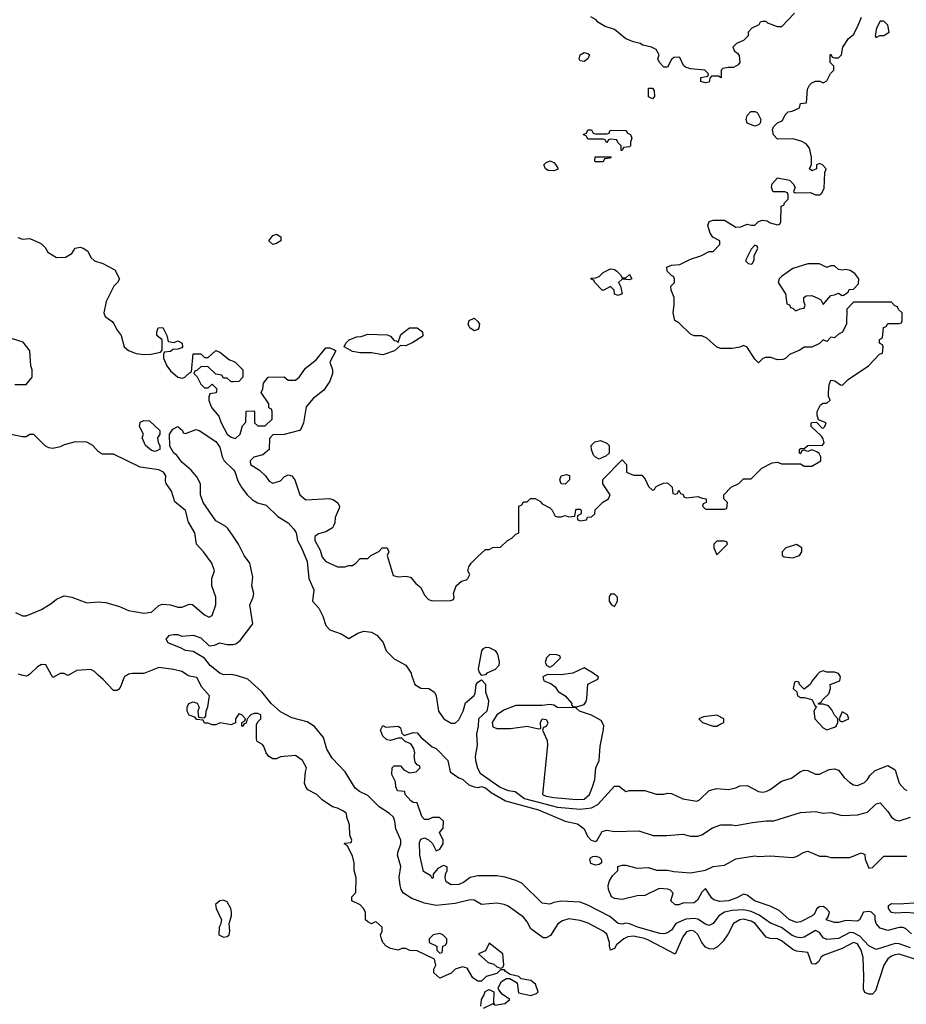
# Model space of a CAD drawing. Header units: inches. Extents: x 2348341 to 2479810, y 460419 to 613669.
# Tile 120 of 256: x 2418876 to 2423548, y 498264 to 503456. Entities that reach past the tile are written whole.
import ezdxf

# ---------------------------------------------------------------- set-up
doc = ezdxf.new("R2010")
doc.units = ezdxf.units.IN
doc.header["$MEASUREMENT"] = 0
for name, color, linetype in [('C4419', 7, 'Continuous'), ('C4429', 7, 'Continuous'), ('C4510', 7, 'Continuous'), ('C4520', 7, 'Continuous')]:
    doc.layers.add(name, color=color, linetype=linetype)

msp = doc.modelspace()

# ---------------------------------------------------------------- linework, layer by layer
at = {"layer": 'C4419', "color": 2, "elevation": 82}
for points in [[(2418922, 500000), (2418910, 499994), (2418886, 500000)], [(2419073.2, 500000), (2419050, 499988), (2419043.2, 500000)], [(2419133.7, 500000), (2419130, 499998), (2419126, 500000)], [(2419442.7, 500000), (2419428, 499992), (2419405.4, 499934.6), (2419396.9, 499923.1), (2419390, 499918), (2419370, 499918), (2419316.5, 499976.5), (2419290.2, 500000)], [(2420000, 499742.1), (2419990, 499738), (2419932, 499748), (2419910, 499738), (2419890, 499738), (2419870, 499746), (2419850, 499746), (2419842, 499762), (2419810, 499766), (2419798, 499778), (2419768.9, 499788.9), (2419758, 499810), (2419758, 499830), (2419768, 499850), (2419790, 499858), (2419811.1, 499851.1), (2419822, 499830), (2419814, 499810), (2419818, 499778), (2419850, 499774), (2419856.4, 499783.6), (2419858, 499810), (2419867.3, 499832.7), (2419875.3, 499890), (2419836.5, 499936.5), (2419810, 499988), (2419770, 499994), (2419760.4, 500000)]]:
    msp.add_lwpolyline(points, dxfattribs=at)
at = {"layer": 'C4419', "color": 2, "elevation": 86}
msp.add_lwpolyline([(2419950, 498812.7), (2419930, 498809), (2419907.3, 498790), (2419910.8, 498770), (2419938.8, 498710), (2419934.8, 498685.2), (2419926.8, 498670), (2419926, 498630), (2419950, 498618), (2419970, 498621), (2419979, 498630), (2419984, 498650), (2419979, 498690), (2419992.7, 498730), (2419992.7, 498750), (2419989.3, 498770), (2419970, 498804)], close=True, dxfattribs=at)
at = {"layer": 'C4429', "color": 2}
for points, elevation in [([(2423610, 498497.4), (2423510, 498527.6), (2423490, 498524.2), (2423470, 498518), (2423450, 498503.7), (2423430.4, 498470), (2423385.4, 498334.6), (2423370, 498318), (2423350, 498318), (2423330, 498326), (2423323.1, 498343.1), (2423325.1, 498410), (2423320.4, 498510), (2423310.9, 498550), (2423290, 498582.6), (2423270, 498589.7), (2423210, 498557.6), (2423110, 498520.9), (2423097.3, 498510), (2423086.8, 498490), (2423070, 498476), (2423050, 498477.2), (2423030, 498538), (2422970, 498543.7), (2422950, 498552.3), (2422890, 498599.3), (2422870, 498609.3), (2422830, 498611.8), (2422810, 498618), (2422751.6, 498690), (2422730, 498702), (2422690, 498712.6), (2422670, 498709.6), (2422637.3, 498690), (2422610, 498635.3), (2422583.5, 498596.5), (2422553.7, 498566.3), (2422530, 498554), (2422510, 498556), (2422490, 498566), (2422469.7, 498589.7), (2422450, 498631.8), (2422430, 498649.6), (2422410, 498653), (2422390, 498646.6), (2422370, 498619.3), (2422330, 498528.7), (2422190, 498602.6), (2422168.7, 498611.3), (2422110, 498623.5), (2422080.9, 498619.1), (2422058.8, 498610), (2422021.6, 498578.4), (2422010, 498558), (2421990, 498548.7), (2421983.7, 498570), (2421984.5, 498590), (2421970, 498633.2), (2421950, 498649.3), (2421871.2, 498691.2), (2421830, 498705.6), (2421770, 498714), (2421736.1, 498703.9), (2421712.5, 498687.5), (2421673.2, 498626.8), (2421650, 498614), (2421634.6, 498614.6), (2421570, 498661.2), (2421550, 498699), (2421530, 498722.7), (2421450, 498781.2), (2421429.4, 498789.4), (2421390, 498797), (2421310, 498789.4), (2421270, 498813.2), (2421250, 498815.1), (2421170, 498795.1), (2421070, 498785.1), (2421010, 498796.9), (2420942.7, 498822.7), (2420899.3, 498850), (2420886, 498870), (2420881.2, 498890), (2420875.1, 498935.1), (2420883.6, 498990), (2420867.6, 499050), (2420869.7, 499070.4), (2420884.5, 499110), (2420884.5, 499130), (2420857.2, 499190), (2420853.2, 499230), (2420845.2, 499250), (2420824, 499270), (2420770, 499305.2), (2420710, 499365.6), (2420665.9, 499385.9), (2420644.4, 499404.4), (2420591.8, 499490), (2420522, 499562), (2420494.7, 499610), (2420477, 499670), (2420430, 499729.4), (2420390, 499754), (2420310, 499775.1), (2420250, 499806), (2420200.7, 499850), (2420151.7, 499911.7), (2420077.6, 499977.6), (2420018, 499998), (2420006, 500000)], 78), ([(2420941.3, 500000), (2420958, 499950), (2420990, 499930.8), (2421032, 499930), (2421061, 499910), (2421070.8, 499890), (2421082.8, 499810), (2421111.3, 499770), (2421150, 499746), (2421170, 499746), (2421190, 499764.7), (2421213.2, 499810), (2421226, 499854), (2421269.1, 499890.9), (2421276.5, 499903.5), (2421282, 499950), (2421290, 499962), (2421310, 499974), (2421330, 499952), (2421330.8, 499910), (2421346.4, 499866.4), (2421345.2, 499845.2), (2421337, 499810), (2421294, 499770), (2421292.2, 499730), (2421282.4, 499690), (2421286, 499630), (2421275.5, 499570), (2421277.1, 499550), (2421289, 499509), (2421302.8, 499482.8), (2421408.3, 499408.3), (2421450, 499392.2), (2421486.5, 499386.5), (2421536.3, 499350), (2421609.5, 499329.5), (2421710, 499304), (2421830, 499292.8), (2421890, 499299.5), (2421923.3, 499316.7), (2422010, 499414.8), (2422034.4, 499414.4), (2422070, 499386), (2422090, 499391.3), (2422170, 499391.3), (2422230, 499371.3), (2422270, 499371.3), (2422290, 499378), (2422310, 499376), (2422370, 499346.8), (2422444.7, 499335.3), (2422458.6, 499341.4), (2422509.4, 499390.6), (2422550, 499401), (2422610, 499396), (2422650, 499406), (2422670, 499416), (2422710, 499418), (2422770, 499386.8), (2422790, 499382.8), (2422810, 499386.8), (2422830, 499396), (2422890, 499441), (2422943.1, 499456.9), (2422990, 499492), (2423010, 499498), (2423030, 499496), (2423070, 499478), (2423090, 499478), (2423142, 499502), (2423170, 499504.7), (2423190, 499498), (2423219.9, 499459.9), (2423250, 499433.4), (2423270, 499420.7), (2423290, 499417.3), (2423327, 499433), (2423344, 499450), (2423355.3, 499470), (2423383.2, 499496.8), (2423450, 499522.8), (2423490, 499501), (2423510.8, 499430), (2423538, 499398), (2423550.7, 499390.7)], 78), ([(2421320, 500000), (2421310, 499998), (2421308.7, 500000)], 78), ([(2421650.9, 500000), (2421632, 499990), (2421638, 499970), (2421675.5, 499955.5), (2421698.3, 499938.3), (2421713.2, 499913.2), (2421750.8, 499890), (2421784.7, 499850), (2421783.6, 499843.6), (2421792, 499832), (2421811.6, 499831.6), (2421850, 499844.7), (2421860.2, 499859.8), (2421864.1, 499875.9), (2421870, 499952), (2421922, 499978), (2421926, 499990), (2421912, 500000)], 82), ([(2423077.2, 500000), (2423051.1, 499968.9), (2423042, 499950), (2423010, 499926), (2422986, 499950), (2422982, 499962), (2422970, 499966), (2422958, 499962), (2422952, 499930), (2422971.6, 499911.6), (2422974, 499890), (2422990, 499882), (2423010, 499882), (2423050.9, 499870.9), (2423070, 499834), (2423074, 499834), (2423061, 499810), (2423066, 499770), (2423110, 499721), (2423130, 499711), (2423170, 499724.7), (2423178, 499730), (2423188, 499750), (2423188, 499770), (2423170, 499788), (2423156.4, 499816.4), (2423138, 499838), (2423110, 499846), (2423086, 499846), (2423086, 499850), (2423102, 499858), (2423106, 499870), (2423139, 499901), (2423148, 499930), (2423146, 499950), (2423198, 499970), (2423202, 499990), (2423195.3, 500000)], 82), ([(2421380.4, 498259.6), (2421432.5, 498267.5), (2421458, 498290), (2421418, 498318), (2421400.4, 498340.4), (2421398, 498350), (2421415.3, 498384.7), (2421440.4, 498399.6), (2421459.6, 498399.6), (2421498, 498378), (2421504.7, 498324.7), (2421570, 498311.3), (2421599, 498321), (2421608, 498330), (2421593.2, 498370), (2421570, 498389), (2421518, 498398), (2421506, 498410), (2421460.4, 498420.4), (2421436.4, 498436.4), (2421430, 498446), (2421410, 498446), (2421390, 498426), (2421334, 498410), (2421310, 498386), (2421290, 498386), (2421263.1, 498403.1), (2421234, 498454), (2421210, 498462), (2421171.1, 498448.9), (2421150, 498428), (2421090, 498402), (2421058, 498430), (2421058, 498450), (2421068, 498470), (2421062, 498502), (2420970, 498546), (2420932.7, 498547.3), (2420910, 498558), (2420890, 498558), (2420870, 498548.7), (2420830, 498558), (2420808, 498570), (2420788.7, 498590), (2420782, 498610), (2420778, 498630), (2420786, 498650), (2420786, 498670), (2420756.4, 498696.4), (2420750, 498698), (2420730, 498688.7), (2420710, 498698), (2420698, 498710), (2420698, 498750), (2420688, 498770), (2420670, 498788), (2420626, 498810), (2420626, 498830), (2420647.3, 498852.7), (2420648.7, 498930), (2420638, 498970), (2420638, 499010), (2420630, 499046), (2420602, 499102), (2420586, 499110), (2420590, 499114), (2420622, 499118), (2420626, 499130), (2420616.4, 499156.4), (2420614, 499210), (2420599, 499250), (2420598, 499270), (2420583.1, 499283.1), (2420550, 499299), (2420524.7, 499304.7), (2420470, 499342), (2420442, 499370), (2420395.1, 499395.1), (2420384, 499410), (2420377.2, 499430), (2420382, 499490), (2420388, 499510), (2420366, 499550), (2420330, 499575.3), (2420250, 499568), (2420230, 499558), (2420210, 499558), (2420188.7, 499570), (2420175.3, 499590), (2420163.1, 499623.1), (2420154.6, 499634.6), (2420128, 499650), (2420123.1, 499663.1), (2420123.1, 499736.9), (2420130, 499754), (2420146, 499770), (2420146, 499790), (2420130, 499798), (2420110, 499798), (2420094, 499790), (2420074, 499770), (2420070, 499746), (2420058, 499742), (2420050, 499728), (2420046, 499730), (2420046, 499750), (2420062, 499758), (2420066, 499770), (2420046, 499790), (2420030, 499795.3), (2420014, 499770), (2420012.7, 499747.3), (2420000, 499742.1)], 82), ([(2423570, 498562.2), (2423510, 498583.5), (2423490, 498585.1), (2423390, 498553.2), (2423350, 498572), (2423303.2, 498623.2), (2423270, 498641.7), (2423250, 498642.6), (2423190, 498611.2), (2423130, 498606), (2423110, 498614.5), (2423090, 498642.9), (2423070, 498653), (2423010, 498618.5), (2422990, 498614.7), (2422970, 498617.2), (2422946.5, 498626.5), (2422890, 498668.3), (2422832.5, 498692.5), (2422773.5, 498733.5), (2422730, 498753.5), (2422690, 498762), (2422630, 498758), (2422590, 498749.6), (2422560.5, 498730), (2422530, 498689.3), (2422510, 498679.3), (2422490, 498686), (2422450, 498713.3), (2422430, 498716.3), (2422386.6, 498713.4), (2422334, 498690), (2422310, 498655.1), (2422290, 498640.7), (2422270, 498635.6), (2422250, 498636.9), (2422133.2, 498670), (2422090, 498687.6), (2422070, 498692.3), (2422050, 498687.3), (2422030, 498689.6), (2421986.3, 498726.3), (2421870, 498786), (2421830, 498802), (2421730, 498807), (2421690, 498800.9), (2421670, 498792.7), (2421630, 498797.2), (2421522, 498902), (2421490, 498917.2), (2421433.6, 498933.6), (2421390, 498941.2), (2421290, 498940.7), (2421250, 498931.8), (2421214.6, 498905.4), (2421190, 498895.6), (2421150, 498894.5), (2421124, 498910), (2421117.2, 498930), (2421119, 498950), (2421128.7, 498970), (2421128, 498988), (2421110, 498995.3), (2421079.6, 498980.4), (2421054, 498950), (2421054, 498930), (2421050, 498928), (2421042, 498942), (2421004, 498964), (2420985.2, 499050), (2420983.1, 499116.9), (2420990, 499134), (2421010, 499142), (2421030, 499132), (2421051.1, 499111.1), (2421070, 499074), (2421090, 499082), (2421108, 499110), (2421108, 499130), (2421088, 499170), (2421108, 499192), (2421108.7, 499230), (2421088.9, 499248.9), (2421051.1, 499248.9), (2421030, 499238), (2421010, 499238), (2420994.6, 499254.6), (2420970, 499326), (2420950, 499328), (2420936.4, 499336.4), (2420908, 499370), (2420906, 499386), (2420866, 499390), (2420858, 499410), (2420856.4, 499436.4), (2420836.4, 499476.4), (2420838, 499510), (2420850, 499522), (2420882, 499522), (2420899.6, 499499.6), (2420930, 499484.7), (2420966, 499490), (2420986, 499510), (2420982, 499522), (2420970, 499526), (2420960.4, 499540.4), (2420955.3, 499570), (2420959, 499590), (2420952.7, 499612.7), (2420937.2, 499637.2), (2420908, 499650), (2420890, 499668), (2420870, 499668), (2420830, 499655.3), (2420810, 499658), (2420790, 499678), (2420778, 499710), (2420790, 499734), (2420804.7, 499724.7), (2420870, 499731.3), (2420882, 499722), (2420890, 499694), (2420902, 499682), (2420950, 499698), (2420970, 499696), (2420990.9, 499670.9), (2421050, 499622), (2421070, 499612), (2421132, 499550), (2421144.7, 499490), (2421190, 499458), (2421210, 499451.3), (2421242, 499422), (2421270.4, 499410.4), (2421290, 499407.7), (2421310, 499412), (2421330, 499404.9), (2421360.6, 499380.6), (2421436.3, 499336.3), (2421610, 499290.2), (2421750, 499230.4), (2421814.9, 499214.9), (2421851.3, 499190), (2421867.3, 499150), (2421886.8, 499130), (2421910, 499122.8), (2421919, 499130), (2421945.4, 499174.6), (2421970, 499182), (2422010, 499175.5), (2422138, 499178), (2422214.4, 499154.4), (2422285.6, 499154.4), (2422370, 499161), (2422410, 499151), (2422450, 499151), (2422470, 499158), (2422526, 499194), (2422570, 499210.8), (2422628.9, 499211.1), (2422650, 499206), (2422738, 499222), (2422810, 499230.8), (2422850, 499231), (2422990, 499276), (2423070, 499281), (2423110, 499271.3), (2423150, 499274.8), (2423210, 499258.8), (2423290, 499262.8), (2423342.7, 499277.3), (2423390, 499321), (2423410, 499326), (2423450, 499281), (2423470, 499250.8), (2423490, 499236), (2423510, 499230.8), (2423569.5, 499250.5)], 74), ([(2423575.5, 498635.5), (2423543.7, 498663.7), (2423530, 498669.3), (2423510, 498669.3), (2423450, 498653.2), (2423410, 498665.2), (2423389.5, 498690), (2423383.7, 498710), (2423384, 498730), (2423364, 498750), (2423350, 498753.3), (2423322, 498750), (2423300.7, 498710), (2423290, 498702), (2423230, 498706.6), (2423190, 498695.1), (2423170, 498695.1), (2423125.2, 498710), (2423135.5, 498724.5), (2423142.9, 498750), (2423126.6, 498770), (2423110, 498780.5), (2423090, 498778.7), (2423076.3, 498770), (2423062, 498738), (2423051.3, 498730), (2422990, 498698), (2422970, 498695.1), (2422930, 498712), (2422878, 498758), (2422830, 498782), (2422748.7, 498810), (2422710, 498839), (2422690, 498844), (2422654.6, 498825.4), (2422611.3, 498810), (2422566.2, 498806.2), (2422534.2, 498814.2), (2422522.9, 498822.9), (2422490, 498875.3), (2422470, 498855.3), (2422447.5, 498812.5), (2422430, 498799), (2422370, 498797.2), (2422350, 498789.3), (2422330, 498789.3), (2422308, 498810), (2422319, 498850), (2422305.6, 498865.6), (2422291.9, 498871.9), (2422246, 498874), (2422170, 498838), (2422130, 498835.3), (2422050, 498817.2), (2422010, 498821.2), (2421995.3, 498830), (2421979, 498870), (2421977.2, 498890), (2421984.7, 498915.3), (2421999, 498941), (2422028, 498970), (2422028, 498990), (2422050, 498998), (2422070, 498998), (2422130, 498982), (2422190, 498984.7), (2422231.1, 498971.1), (2422289.1, 498970.9), (2422323.5, 498963.5), (2422410, 498958), (2422490, 498972), (2422530, 498991), (2422590, 498998), (2422650, 499030.8), (2422750, 499046), (2422770, 499042.8), (2422830, 499046.8), (2422950, 499038.8), (2422970, 499042.8), (2423010, 499066), (2423030, 499071), (2423090, 499044.7), (2423125.4, 499045.4), (2423150, 499038), (2423250, 499038), (2423310, 499062), (2423319.6, 499059.6), (2423330, 499054), (2423330.8, 499030), (2423350, 498982), (2423370, 498986), (2423430, 499044.7), (2423550, 499045.5)], 70), ([(2421306, 498254), (2421309, 498290), (2421322, 498310), (2421328.7, 498331.3), (2421350, 498342), (2421374, 498330), (2421372.7, 498272.7), (2421378, 498262), (2421370, 498266), (2421318, 498242)], 82)]:
    msp.add_lwpolyline(points, dxfattribs=dict(at, elevation=elevation))
for points, elevation in [([(2421670, 499844), (2421630, 499839.3), (2421490, 499838.9), (2421430, 499816.3), (2421390.5, 499790), (2421364.9, 499750), (2421370, 499726.8), (2421390, 499719.1), (2421462, 499718), (2421550, 499730.7), (2421610, 499716), (2421622, 499718), (2421620.9, 499750), (2421629.4, 499770), (2421650, 499766), (2421659.1, 499750), (2421657.1, 499742.9), (2421650, 499729), (2421636.9, 499723.1), (2421631, 499710), (2421655.1, 499655.1), (2421657, 499630), (2421630.7, 499370), (2421650, 499361.1), (2421690, 499353.7), (2421810, 499343.1), (2421850, 499346), (2421878.4, 499370), (2421894, 499410), (2421907, 499450), (2421912.3, 499510), (2421929.3, 499550), (2421934.2, 499625.8), (2421953.2, 499713.2), (2421953.6, 499733.6), (2421940.9, 499760.9), (2421890, 499789.3), (2421826, 499810), (2421807.3, 499827.3), (2421710.8, 499829.2), (2421690, 499842)], 82), ([(2422550, 499788), (2422479.6, 499780.4), (2422454, 499770), (2422474, 499750), (2422530, 499731.3), (2422550, 499731.3), (2422570, 499742), (2422586, 499750), (2422586, 499770)], 82), ([(2423210, 499806), (2423194, 499770), (2423198, 499758), (2423210, 499754), (2423230, 499762), (2423246, 499770), (2423238, 499790)], 82), ([(2421910, 498997.2), (2421886.3, 499006.3), (2421881.2, 499030), (2421884.5, 499035.5), (2421896.5, 499043.5), (2421910, 499044.9), (2421930, 499039.1), (2421940.7, 499030), (2421941, 499019), (2421941, 499010), (2421930, 499001.2)], 70), ([(2423710, 498754), (2423730, 498758), (2423742, 498750), (2423730, 498738), (2423709.1, 498749.1), (2423669.5, 498749.5), (2423618.3, 498741.7), (2423550, 498748.7), (2423490, 498744.2), (2423470, 498747.4), (2423453.6, 498770), (2423454.8, 498785.2), (2423470, 498794.9), (2423510, 498793.7), (2423610, 498801.3), (2423650, 498824), (2423670, 498807.3), (2423690, 498778.8), (2423704.7, 498770), (2423703.6, 498763.6)], 66), ([(2421090, 498638), (2421054, 498630), (2421034, 498610), (2421034, 498590), (2421074, 498570), (2421074, 498550), (2421090, 498534), (2421102, 498538), (2421106, 498570), (2421122, 498578), (2421126, 498590), (2421126, 498610), (2421106, 498630)], 82), ([(2421350, 498586), (2421330, 498546), (2421294, 498530), (2421344.5, 498484.5), (2421374.8, 498474.8), (2421390, 498462), (2421410, 498454), (2421422, 498458), (2421427.3, 498472.7), (2421422, 498530)], 82)]:
    msp.add_lwpolyline(points, close=True, dxfattribs=dict(at, elevation=elevation))
at = {"layer": 'C4510', "color": 2}
for points, elevation in [([(2418866.4, 502306.4), (2418890, 502298), (2418930, 502302), (2418979.6, 502279.6), (2418992.7, 502272.7), (2419010, 502254), (2419024.7, 502230), (2419070, 502201), (2419116.5, 502203.5), (2419150, 502222), (2419169.1, 502250.9), (2419195.3, 502255.3), (2419210.9, 502250.9), (2419234.4, 502234.4), (2419250, 502202), (2419270, 502184.7), (2419314, 502170), (2419376.9, 502136.9), (2419402, 502090), (2419392, 502070), (2419372, 502050), (2419330.9, 501969.1), (2419318.8, 501910), (2419326, 501890), (2419363.8, 501863.8), (2419372.5, 501852.5), (2419390, 501818), (2419411.3, 501790), (2419426.8, 501730), (2419450, 501711), (2419490, 501696), (2419530, 501691), (2419568.9, 501691.1), (2419618, 501702), (2419627.3, 501712.7), (2419627.3, 501767.3), (2419598, 501790), (2419598, 501810), (2419606, 501830), (2419630, 501832), (2419652, 501790), (2419658, 501758), (2419690, 501754), (2419710, 501762), (2419732, 501750), (2419734, 501730), (2419730, 501726), (2419710, 501718), (2419683.6, 501716.4), (2419670, 501706), (2419638, 501702), (2419634, 501690), (2419634, 501670), (2419652, 501630), (2419670, 501604.7), (2419710, 501571.3), (2419734.6, 501565.4), (2419746, 501570), (2419770, 501594), (2419782, 501598), (2419790, 501694), (2419830, 501694), (2419850, 501674), (2419870, 501674), (2419910, 501712), (2419930, 501702), (2419982, 501662), (2420000, 501654.8)], 82), ([(2418850, 501532), (2418910, 501532), (2418942, 501570), (2418942, 501610), (2418935.3, 501630), (2418928.7, 501710), (2418894.8, 501754.8), (2418770, 501793.2)], 82), ([(2420000, 501546.6), (2419990, 501546), (2419970, 501566), (2419950, 501566), (2419942, 501582), (2419910, 501586), (2419867.3, 501627.3), (2419830, 501626), (2419810, 501606), (2419798, 501602), (2419794, 501590), (2419811.6, 501571.6), (2419830, 501534), (2419850, 501514), (2419870, 501514), (2419890, 501534), (2419914, 501510), (2419912, 501488), (2419878, 501482), (2419872.7, 501467.3), (2419872.7, 501447.3), (2419886, 501410), (2419925.5, 501365.5), (2419938.4, 501330), (2419970, 501270.7), (2419990, 501254), (2420000, 501251)], 82), ([(2420000, 500732.4), (2419972.5, 500772.5), (2419962.7, 500782.7), (2419910, 500814), (2419842.7, 500910), (2419829.2, 500950), (2419828.4, 501008.4), (2419810, 501046), (2419780.4, 501080.4), (2419730, 501122), (2419702, 501162), (2419688, 501170), (2419667.3, 501207.3), (2419666, 501270), (2419683.1, 501296.9), (2419710, 501311), (2419734, 501290), (2419738, 501278), (2419750, 501274), (2419805.2, 501294.8), (2419822, 501290), (2419910, 501230.8), (2419930, 501202), (2419942.8, 501150), (2419953.4, 501130), (2420000, 501083.9)], 78), ([(2418854, 500330), (2418890, 500312), (2418910, 500312), (2418990, 500346), (2419042, 500378), (2419070, 500401), (2419110, 500418), (2419150, 500411.3), (2419230, 500381), (2419290, 500386.8), (2419330, 500382.8), (2419402, 500362), (2419450, 500341), (2419530, 500326.8), (2419570, 500330.8), (2419610, 500366), (2419626.6, 500373.4), (2419671.1, 500371.1), (2419710, 500358), (2419730, 500358), (2419770, 500374), (2419787.3, 500372.7), (2419850, 500318), (2419874, 500306), (2419890, 500314), (2419908.9, 500371.1), (2419908.7, 500410), (2419888.7, 500470), (2419888.7, 500510), (2419902, 500550), (2419888.7, 500590), (2419845.2, 500650), (2419808, 500690), (2419799, 500750), (2419765.6, 500805.6), (2419750, 500868), (2419692.7, 500912.7), (2419675.1, 500970), (2419648, 501010), (2419644, 501024), (2419645.2, 501050), (2419633.2, 501070), (2419610, 501082), (2419510, 501097), (2419370, 501164), (2419310, 501164), (2419290, 501179), (2419262, 501210), (2419230, 501228.7), (2419170, 501229), (2419110, 501214), (2419090, 501204), (2419050, 501195.3), (2419030, 501198), (2419010, 501208), (2418950, 501268), (2418930, 501268), (2418910, 501255.3), (2418890, 501255.3), (2418830, 501269)], 82), ([(2420000, 500001), (2419990, 500002.7), (2419950, 500001.2), (2419930, 500009.3), (2419879, 500050), (2419849.4, 500089.4), (2419790, 500124), (2419750, 500129), (2419723.7, 500143.7), (2419665.6, 500165.6), (2419658, 500170), (2419648, 500190), (2419666, 500210), (2419686.3, 500213.7), (2419710, 500214), (2419730, 500204.7), (2419790, 500210.6), (2419830, 500196), (2419874.8, 500154.8), (2419903.2, 500156.8), (2419930, 500170.4), (2419970, 500160.7), (2419999.5, 500160.5), (2420000, 500160.7)], 78), ([(2419043.2, 500000), (2419013.2, 500053.2), (2418990, 500055.3), (2418970, 500044), (2418930, 500004), (2418922, 500000)], 82), ([(2418886, 500000), (2418870, 500004)], 82), ([(2419126, 500000), (2419110, 500008), (2419090, 500008.7), (2419073.2, 500000)], 82), ([(2419290.2, 500000), (2419270, 500018), (2419250, 500028.7), (2419176.8, 500023.2), (2419133.7, 500000)], 82), ([(2419760.4, 500000), (2419730, 500019), (2419686, 500030), (2419610, 500039), (2419530, 500008), (2419470, 500009), (2419450, 500004), (2419442.7, 500000)], 82)]:
    msp.add_lwpolyline(points, dxfattribs=dict(at, elevation=elevation))
at = {"layer": 'C4510', "color": 2, "elevation": 78}
msp.add_lwpolyline([(2419590, 501179), (2419570, 501184), (2419539, 501210), (2419522, 501250), (2419528, 501270), (2419508, 501310), (2419510, 501334), (2419530, 501342), (2419559.6, 501339.6), (2419614, 501290), (2419614, 501270), (2419602, 501250), (2419605.4, 501225.4), (2419614, 501210), (2419614, 501190), (2419610, 501188)], close=True, dxfattribs=at)
at = {"layer": 'C4520', "color": 2}
for points, elevation in [([(2422958, 503490), (2422890, 503418), (2422870, 503418), (2422818, 503438), (2422810, 503446), (2422790, 503446), (2422778, 503442), (2422771.6, 503428.4), (2422734, 503410), (2422714, 503390), (2422714, 503370), (2422710, 503366), (2422690, 503346), (2422654, 503330), (2422634, 503310), (2422642, 503290), (2422658.8, 503278.8), (2422666.8, 503266.8), (2422670.8, 503229.2), (2422662.8, 503217.2), (2422637.3, 503202.7), (2422610, 503204), (2422581, 503199), (2422572, 503190), (2422571.6, 503148.4), (2422558, 503158), (2422522, 503158), (2422512.7, 503147.3), (2422510, 503126), (2422490, 503122), (2422470, 503128), (2422466, 503130), (2422466, 503150), (2422502, 503158), (2422506, 503170), (2422486, 503190), (2422410, 503197.2), (2422384.7, 503204.7), (2422374.6, 503214.6), (2422355.3, 503255.3), (2422350, 503258), (2422323.6, 503256.4), (2422310, 503246), (2422290, 503206), (2422270, 503206), (2422248, 503230), (2422238, 503250), (2422246, 503270), (2422230, 503298), (2422206, 503310), (2422160.4, 503320.4), (2422146, 503330), (2422110, 503338), (2422070, 503355.3), (2422010, 503404), (2421960.4, 503420.4), (2421922, 503442), (2421914.6, 503454.6), (2421886, 503470)], 82), ([(2420000, 501251), (2420012.9, 501247.1), (2420038, 501270), (2420050, 501314), (2420067.3, 501332.7), (2420070, 501392), (2420110, 501394), (2420114, 501390), (2420114, 501330), (2420130, 501314), (2420170, 501314), (2420206, 501350), (2420206, 501390), (2420202, 501402), (2420188.4, 501408.4), (2420188, 501430), (2420148, 501490), (2420158, 501510), (2420160.4, 501539.6), (2420186, 501570), (2420270, 501572), (2420290, 501554), (2420330, 501554), (2420350, 501572), (2420382, 501618), (2420437.5, 501662.5), (2420490, 501724.7), (2420510, 501726), (2420535.3, 501715.3), (2420542, 501710), (2420511, 501650), (2420524.7, 501610), (2420524.7, 501590), (2420510.7, 501549.3), (2420478.5, 501501.5), (2420422.5, 501457.5), (2420384.9, 501415.1), (2420370.7, 501329.3), (2420359.8, 501300.2), (2420350, 501289), (2420270, 501268.7), (2420210, 501266), (2420192.7, 501247.3), (2420190.9, 501189.1), (2420158, 501162), (2420110, 501148.7), (2420091.3, 501130), (2420092, 501110), (2420139.8, 501079.8), (2420170.7, 501050.7), (2420190, 501022), (2420210, 501012), (2420250, 501024.7), (2420270, 501044.7), (2420290, 501056), (2420310.6, 501050.6), (2420326, 501030), (2420352, 500950), (2420383.6, 500923.6), (2420509.1, 500930.9), (2420526.4, 500926.4), (2420551.3, 500910), (2420561, 500890), (2420559.8, 500880.2), (2420538, 500830), (2420536.9, 500803.1), (2420530, 500786), (2420523.6, 500776.4), (2420490, 500755.3), (2420450, 500744), (2420431.3, 500730), (2420431, 500710), (2420459.1, 500659.1), (2420470, 500622), (2420490, 500598), (2420550, 500571.3), (2420590, 500571.3), (2420610, 500578), (2420630, 500578), (2420648, 500590), (2420670, 500614), (2420710, 500614), (2420726, 500630), (2420768.4, 500651.6), (2420786, 500670), (2420811.6, 500671.6), (2420822, 500650), (2420812, 500630), (2420844.7, 500524.7), (2420870, 500518), (2420910, 500520.7), (2420935.5, 500515.5), (2420963.5, 500483.5), (2420990, 500462), (2421010, 500422), (2421030, 500398), (2421050, 500391.3), (2421147.3, 500392.7), (2421162, 500398), (2421166, 500410), (2421162, 500430), (2421175.3, 500470), (2421204.7, 500495.3), (2421230, 500502), (2421238, 500510), (2421248, 500530), (2421238, 500550), (2421242, 500570), (2421255.3, 500590), (2421290, 500624.7), (2421330, 500662), (2421350, 500662), (2421370, 500672), (2421410, 500674), (2421446, 500710), (2421470, 500722), (2421490, 500742), (2421506, 500750), (2421506, 500890), (2421522, 500898), (2421530, 500914), (2421550, 500914), (2421568.4, 500931.6), (2421591.6, 500931.6), (2421616.9, 500916.9), (2421630, 500902), (2421670, 500882), (2421682, 500870), (2421698, 500838), (2421710, 500834), (2421730, 500834), (2421750, 500842), (2421770, 500834), (2421802, 500838), (2421806, 500870), (2421810, 500874), (2421830, 500874), (2421834, 500870), (2421834, 500850), (2421818, 500842), (2421814, 500830), (2421818, 500818), (2421830, 500814), (2421862, 500818), (2421867.3, 500832.7), (2421890, 500834), (2421906, 500850), (2421908.9, 500871.1), (2421948.9, 500911.1), (2421978, 500930), (2421988, 500950), (2421948.4, 501008.4), (2421948.4, 501031.6), (2422050, 501134), (2422074, 501110), (2422074, 501070), (2422110, 501054), (2422154, 501054), (2422172.7, 501032.7), (2422190, 500994), (2422210, 500974), (2422222, 500978), (2422227.3, 500992.7), (2422240.4, 500999.6), (2422268.4, 501011.6), (2422290, 501014), (2422314, 500990), (2422318, 500958), (2422330, 500954), (2422342, 500958), (2422350, 500974), (2422358, 500958), (2422370, 500954), (2422378, 500938), (2422390, 500934), (2422450, 500942), (2422472.7, 500932.7), (2422494, 500930), (2422494, 500910), (2422478, 500902), (2422474, 500890), (2422490, 500874), (2422590, 500874), (2422602, 500878), (2422606, 500910), (2422586, 500930), (2422586, 500950), (2422626, 500990), (2422666, 501010), (2422690, 501034), (2422730, 501034), (2422786, 501090), (2422840.4, 501119.6), (2422870, 501122), (2422890, 501114), (2422990, 501114), (2423010, 501102), (2423050, 501102), (2423098, 501130), (2423098, 501150), (2423088.4, 501168.4), (2423076.4, 501176.4), (2423050, 501188), (2423030, 501178), (2423010, 501186), (2422998, 501182), (2422990, 501166), (2422986, 501170), (2422986, 501190), (2422990, 501194), (2423010, 501194), (2423029, 501211), (2423107.3, 501212.7), (2423115.3, 501224.7), (2423110, 501246), (2423100.4, 501260.4), (2423046, 501310), (2423047.3, 501327.3), (2423050, 501332), (2423074, 501334), (2423103.6, 501303.6), (2423110, 501302), (2423118, 501310), (2423126, 501330), (2423086, 501346), (2423078, 501370), (2423078, 501390), (2423095.3, 501424.7), (2423110, 501434), (2423130, 501434), (2423146, 501450), (2423138, 501470), (2423138, 501490), (2423142, 501530), (2423150, 501554), (2423171.6, 501551.6), (2423202, 501530), (2423211.9, 501528.1), (2423241.2, 501558.8), (2423348, 501630), (2423407.3, 501692.7), (2423422, 501698), (2423426, 501730), (2423422, 501742), (2423406, 501750), (2423406, 501770), (2423422, 501778), (2423427.3, 501832.7), (2423442, 501838), (2423450, 501854), (2423510, 501854), (2423522, 501858), (2423526, 501870), (2423526, 501910), (2423507.3, 501927.3), (2423502, 501942), (2423487.3, 501947.3), (2423470, 501966), (2423270, 501966), (2423234, 501930), (2423232.7, 501852.7), (2423211.3, 501808.7), (2423190, 501798), (2423170, 501778), (2423150, 501782), (2423130, 501758), (2423110, 501768), (2423090, 501748), (2423050, 501728.7), (2423010, 501728), (2422986.8, 501713.2), (2422932, 501690), (2422911.1, 501668.9), (2422896.9, 501663.1), (2422870, 501662), (2422833.6, 501673.6), (2422806.4, 501673.6), (2422791.6, 501668.4), (2422770, 501646), (2422750, 501666), (2422710, 501728), (2422690, 501738), (2422671.1, 501728.9), (2422630, 501722), (2422570, 501722), (2422550, 501728), (2422496.4, 501776.4), (2422470, 501788), (2422430, 501788), (2422410, 501798), (2422350, 501858), (2422328, 501870), (2422319, 501910), (2422325.6, 501954.4), (2422325.2, 501990), (2422309, 502030), (2422308, 502050), (2422326, 502070), (2422326, 502090), (2422322, 502102), (2422310, 502106), (2422288, 502130), (2422286, 502150), (2422310, 502162), (2422354.6, 502165.4), (2422410, 502192), (2422466, 502210), (2422510, 502234), (2422530, 502234), (2422566, 502270), (2422566, 502290), (2422528.9, 502308.9), (2422515.3, 502330), (2422502, 502370), (2422510, 502392), (2422530, 502398), (2422590, 502398), (2422650, 502362), (2422676.4, 502363.6), (2422710, 502378), (2422730, 502371.3), (2422750, 502372), (2422770, 502391.3), (2422790, 502398), (2422814.8, 502394.8), (2422830, 502384.7), (2422870, 502374), (2422882, 502378), (2422886, 502390), (2422888.4, 502471.6), (2422902, 502478), (2422906, 502490), (2422926, 502510), (2422926, 502530), (2422922, 502542), (2422907.3, 502547.3), (2422847.3, 502547.3), (2422838, 502570), (2422842, 502590), (2422870, 502622), (2422932, 502610), (2422952, 502590), (2422962, 502570), (2422954, 502550), (2422962, 502542), (2423043.6, 502543.6), (2423070, 502532), (2423090, 502532), (2423100.4, 502539.6), (2423114.6, 502565.4), (2423118, 502650), (2423126, 502670), (2423106, 502690), (2423090, 502698), (2423074, 502690), (2423074, 502670), (2423050, 502658), (2423038, 502670), (2423048.7, 502691.3), (2423049, 502730), (2423038, 502778), (2423020.4, 502800.4), (2422994.6, 502814.6), (2422950, 502828), (2422870, 502826), (2422848.4, 502848.4), (2422843.1, 502876.9), (2422848.9, 502891.1), (2422870, 502912), (2422895.3, 502924.7), (2422910, 502954), (2422926, 502970), (2422947.3, 502972.7), (2422986, 502990), (2422990, 503014), (2423022, 503018), (2423028, 503090), (2423038, 503110), (2423050, 503122), (2423070, 503132), (2423091.6, 503131.6), (2423110, 503122), (2423130, 503134), (2423148, 503172), (2423166, 503190), (2423166, 503210), (2423146, 503230), (2423146, 503270), (2423150, 503274), (2423158, 503258), (2423170, 503254), (2423190, 503254), (2423206, 503270), (2423214, 503310), (2423243.7, 503356.3), (2423270, 503378), (2423290, 503418), (2423311.2, 503468.8)], 82), ([(2420000, 501654.8), (2420012, 501650), (2420051.3, 501610), (2420052, 501570), (2420031.6, 501548.4), (2420000, 501546.6)], 82), ([(2420000, 501083.9), (2420010, 501074), (2420024.9, 501024.9), (2420046.6, 500986.6), (2420074.8, 500950), (2420103.1, 500923.1), (2420128.4, 500908.4), (2420175.6, 500895.6), (2420236.7, 500836.7), (2420290, 500802), (2420320.5, 500770), (2420332.4, 500750), (2420339.3, 500710), (2420361.6, 500670), (2420390, 500598), (2420399.3, 500510), (2420426.8, 500450), (2420418.8, 500390), (2420452.8, 500352.8), (2420474, 500310), (2420490, 500262), (2420510, 500238), (2420570, 500218), (2420610, 500192), (2420658.6, 500221.4), (2420689.1, 500230.9), (2420730, 500226), (2420758, 500210), (2420790.9, 500170.9), (2420807.1, 500127.1), (2420850, 500084.7), (2420910, 500052), (2420938, 500010), (2420941.3, 500000)], 78), ([(2420000, 500160.7), (2420014.8, 500165.2), (2420038, 500182), (2420104, 500270), (2420089.3, 500370), (2420106.6, 500410), (2420109.3, 500430), (2420099.3, 500470), (2420104.7, 500515.3), (2420089.3, 500590), (2420059.3, 500630), (2420029.2, 500690), (2420000, 500732.4)], 78), ([(2421308.7, 500000), (2421297.2, 500017.2), (2421292.9, 500032.9), (2421311.9, 500128.1), (2421320.1, 500139.9), (2421332.7, 500147.3), (2421350, 500145.5), (2421380.7, 500130), (2421393, 500110), (2421403, 500070), (2421400.5, 500050), (2421382, 500030), (2421338, 500010), (2421330, 500002), (2421320, 500000)], 78), ([(2420006, 500000), (2420000, 500001)], 78), ([(2421912, 500000), (2421898, 500010), (2421850, 500038), (2421790.7, 500009.3), (2421730, 500001.2), (2421656.9, 500003.1), (2421650.9, 500000)], 82), ([(2423195.3, 500000), (2423190, 500008), (2423170, 500015.3), (2423130, 500015.3), (2423110, 500022), (2423090, 500015.3), (2423077.2, 500000)], 82)]:
    msp.add_lwpolyline(points, dxfattribs=dict(at, elevation=elevation))
at = {"layer": 'C4520', "color": 2, "elevation": 82}
for points in [[(2423430, 503448), (2423410, 503448), (2423391.3, 503410), (2423384.7, 503370), (2423390, 503362), (2423408, 503372), (2423430, 503372), (2423458, 503390), (2423450, 503426)], [(2421850, 503235.3), (2421830, 503238), (2421824, 503250), (2421829.2, 503270), (2421850, 503282.8), (2421870, 503278), (2421878, 503270), (2421870, 503248.7)], [(2422210, 503038), (2422189, 503049), (2422190, 503094), (2422210, 503094), (2422219.6, 503079.6), (2422222, 503050)], [(2422750, 502894), (2422708.7, 502910), (2422704, 502930), (2422708.7, 502950), (2422729.1, 502970.9), (2422751.1, 502971.1), (2422764.7, 502964.7), (2422781, 502930), (2422778, 502910), (2422770, 502902)], [(2421910, 502854), (2421970, 502854), (2421982, 502858), (2421986, 502870), (2421992.7, 502872.7), (2422070, 502872), (2422078, 502858), (2422094, 502850), (2422102, 502830), (2422094, 502810), (2422094, 502790), (2422090, 502786), (2422058, 502782), (2422050, 502766), (2422046, 502766), (2422046, 502790), (2422027.3, 502807.3), (2422022, 502822), (2421990, 502826), (2421978, 502822), (2421970, 502806), (2421962, 502822), (2421950, 502826), (2421870, 502826), (2421862, 502842), (2421846, 502850), (2421862, 502858), (2421870, 502874), (2421890, 502874), (2421898, 502858)], [(2421690, 502658), (2421660.4, 502660.4), (2421646, 502670), (2421638, 502690), (2421650, 502702), (2421671.1, 502711.1), (2421690, 502702), (2421702, 502690), (2421714, 502670), (2421710, 502666)], [(2421910, 502706), (2421906, 502710), (2421908.4, 502731.6), (2421992.7, 502732.7), (2421990, 502726), (2421958, 502722), (2421950, 502706)], [(2420210, 502269.3), (2420189, 502290), (2420210, 502318), (2420230, 502324.7), (2420252, 502310), (2420251.3, 502290), (2420230, 502275.3)], [(2422750, 502266), (2422730, 502246), (2422702, 502190), (2422702, 502182), (2422714, 502170), (2422730, 502166), (2422738, 502170), (2422746, 502190), (2422746, 502210), (2422766, 502250), (2422762, 502262)], [(2422050, 502094), (2422070, 502094), (2422090, 502111.3), (2422102, 502090), (2422090, 502084), (2422050, 502088), (2422032, 502070), (2422042, 502050), (2422050, 502009.2), (2422030, 502001.2), (2422010, 502008.7), (2422008, 502030), (2421990, 502048), (2421954, 502030), (2421946, 502030), (2421906, 502070), (2421902, 502082), (2421887.3, 502087.3), (2421887.3, 502092.7), (2421910, 502094), (2421930, 502102), (2421950, 502122), (2421990, 502142), (2422010, 502138), (2422022, 502130), (2422042, 502110)], [(2423030, 502169), (2422950, 502144), (2422890, 502102), (2422878, 502090), (2422872, 502070), (2422912, 502010), (2422918, 501958), (2422932.7, 501952.7), (2422938, 501938), (2422950, 501934), (2422962, 501922), (2422970, 501922), (2422988.4, 501931.6), (2423010, 501934), (2423015.3, 501950), (2423008, 501970), (2423008, 501990), (2423021.2, 501998.8), (2423050, 502001), (2423085.4, 501985.4), (2423098, 501978), (2423110, 501954), (2423150, 502002), (2423170, 502004.7), (2423190, 502014), (2423210, 502002), (2423216.4, 502003.6), (2423242, 502018), (2423247.3, 502032.7), (2423270, 502034), (2423296.4, 502063.6), (2423298, 502090), (2423276.5, 502116.5), (2423252.9, 502132.9), (2423230, 502139), (2423210, 502135.3), (2423190, 502138), (2423170, 502158), (2423150, 502158), (2423130, 502148.7), (2423090, 502168.7)], [(2421270, 501815.3), (2421248.7, 501830), (2421239, 501850), (2421244, 501870), (2421270, 501881), (2421290, 501864.7), (2421298.8, 501850), (2421296, 501830), (2421290, 501822)], [(2420910, 501735.3), (2420882, 501738), (2420850.9, 501709.1), (2420790, 501689), (2420730, 501699), (2420670, 501699.3), (2420630, 501705.2), (2420586, 501730), (2420594, 501750), (2420612.5, 501767.5), (2420650, 501784), (2420675.1, 501784.9), (2420710, 501797.3), (2420813.2, 501793.2), (2420830, 501786), (2420850, 501764.7), (2420862, 501762), (2420870, 501754), (2420884.8, 501795.2), (2420929.3, 501830.7), (2420970, 501830.7), (2420998, 501810), (2421001, 501790), (2420995.9, 501784.1), (2420947.1, 501752.9)], [(2421930, 501138), (2421910, 501148), (2421900.2, 501160.2), (2421888.7, 501190), (2421888, 501210), (2421906, 501230), (2421936.9, 501236.9), (2421970, 501222), (2421982, 501210), (2421982, 501170), (2421965.4, 501154.6), (2421950, 501148)], [(2421750, 501006), (2421728.9, 501008.9), (2421722, 501030), (2421730, 501051.3), (2421758, 501058), (2421772.7, 501052.7), (2421774, 501030)], [(2422590, 500706), (2422550, 500706), (2422534, 500690), (2422534, 500670), (2422550, 500634), (2422606, 500690), (2422602, 500702)], [(2422970, 500688), (2422914, 500670), (2422894, 500650), (2422894, 500630), (2422903.6, 500623.6), (2422950, 500618), (2422970, 500624.7), (2422986, 500630), (2422998, 500650), (2422998, 500670)], [(2422010, 500426), (2421990, 500426), (2421982, 500410), (2421982, 500390), (2421994, 500370), (2422010, 500362), (2422026, 500390), (2422026, 500410)], [(2421670, 500108), (2421652, 500090), (2421645.4, 500065.4), (2421654, 500050), (2421670, 500042), (2421686, 500050), (2421726, 500090), (2421722, 500102), (2421707.3, 500107.3)]]:
    msp.add_lwpolyline(points, close=True, dxfattribs=at)

doc.saveas('drawing.dxf')
